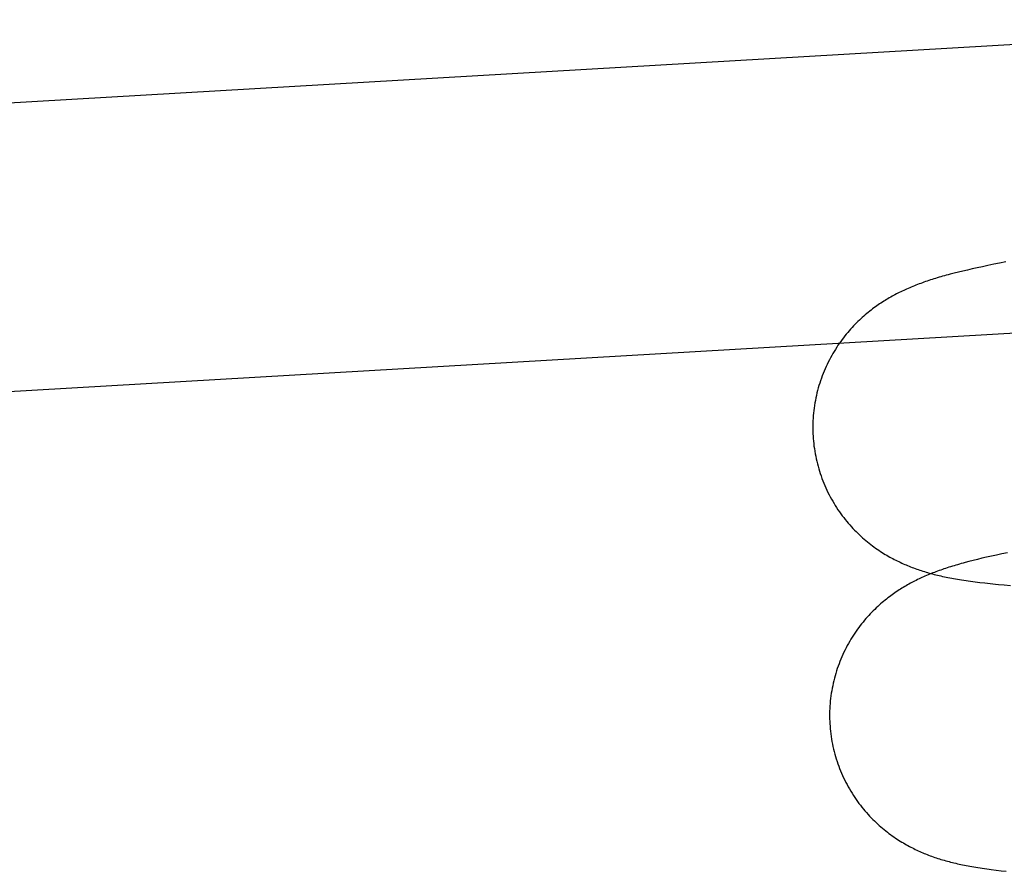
# Model space of a CAD drawing. Header units: inches. Extents: x 0 to 218, y 0 to 141.
# Tile 77 of 114: x 120.437 to 120.57, y 52.105 to 52.22. Entities that reach past the tile are written whole.
import ezdxf

# ---------------------------------------------------------------- set-up
doc = ezdxf.new("R2010")
doc.units = ezdxf.units.IN
doc.header["$LTSCALE"] = 11.987179
doc.header["$MEASUREMENT"] = 0
doc.linetypes.add('HIDDEN', pattern=[0.2, 0.1, -0.1])
doc.layers.add('DEFAULT_2', color=8, linetype='HIDDEN')

msp = doc.modelspace()

# ---------------------------------------------------------------- linework, layer by layer
at = {"layer": 'DEFAULT_2', "color": 8, "linetype": 'HIDDEN'}
for p, q in [((120.13877, 52.19136), (120.62765, 52.21989)), ((120.56833, 52.1868), (120.56755, 52.18664)), ((120.56914, 52.18696), (120.56833, 52.1868)), ((120.56999, 52.18712), (120.56914, 52.18696)), ((120.56299, 52.1856), (120.56245, 52.18546)), ((120.56356, 52.18574), (120.56299, 52.1856)), ((120.56416, 52.18589), (120.56356, 52.18574)), ((120.56478, 52.18603), (120.56416, 52.18589)), ((120.56543, 52.18618), (120.56478, 52.18603)), ((120.5661, 52.18633), (120.56543, 52.18618)), ((120.56681, 52.18648), (120.5661, 52.18633)), ((120.56755, 52.18664), (120.56681, 52.18648)), ((120.14104, 52.15242), (120.58676, 52.17844)), ((120.56555, 52.14674), (120.56499, 52.14659)), ((120.56613, 52.14688), (120.56555, 52.14674)), ((120.56674, 52.14703), (120.56613, 52.14688)), ((120.56737, 52.14717), (120.56674, 52.14703)), ((120.56803, 52.14732), (120.56737, 52.14717)), ((120.56873, 52.14747), (120.56803, 52.14732)), ((120.56945, 52.14763), (120.56873, 52.14747)), ((120.57021, 52.14778), (120.56945, 52.14763)), ((120.56499, 52.14659), (120.56446, 52.14645)), ((120.56647, 52.14377), (120.56715, 52.1437)), ((120.56715, 52.1437), (120.56786, 52.14362)), ((120.56786, 52.14362), (120.5686, 52.14354)), ((120.56977, 52.14343), (120.57059, 52.14336)), ((120.56866, 52.10485), (120.56933, 52.10477)), ((120.56933, 52.10477), (120.57003, 52.1047))]:
    msp.add_line(p, q, dxfattribs=at)
for points in [[(120.56245, 52.18546), (120.56218, 52.18539), (120.56192, 52.18532), (120.56167, 52.18525), (120.56142, 52.18518), (120.56118, 52.18511), (120.56094, 52.18504), (120.5607, 52.18497), (120.56047, 52.1849), (120.56024, 52.18482), (120.56001, 52.18475), (120.55979, 52.18468), (120.55956, 52.18461), (120.55934, 52.18453)], [(120.55934, 52.18453), (120.55912, 52.18446), (120.5589, 52.18438), (120.55868, 52.1843), (120.55846, 52.18422), (120.55825, 52.18415), (120.55803, 52.18406), (120.55782, 52.18398), (120.55761, 52.1839), (120.5574, 52.18381), (120.55719, 52.18373), (120.55698, 52.18364), (120.55677, 52.18355), (120.55656, 52.18346), (120.55636, 52.18337), (120.55616, 52.18327), (120.55596, 52.18318), (120.55576, 52.18308), (120.55556, 52.18299), (120.55536, 52.18289), (120.55517, 52.18279), (120.55498, 52.18268), (120.55478, 52.18258), (120.55459, 52.18248), (120.5544, 52.18237), (120.55421, 52.18226), (120.55402, 52.18215), (120.55383, 52.18204), (120.55364, 52.18192), (120.55346, 52.1818), (120.55327, 52.18168), (120.55308, 52.18156), (120.55289, 52.18144), (120.5527, 52.18131), (120.55252, 52.18118), (120.55233, 52.18104), (120.55214, 52.1809), (120.55194, 52.18076), (120.55175, 52.18061), (120.55156, 52.18046), (120.55136, 52.1803), (120.55116, 52.18014), (120.55096, 52.17997), (120.55076, 52.1798), (120.55056, 52.17962), (120.55036, 52.17944), (120.55017, 52.17925), (120.54997, 52.17906), (120.54977, 52.17887), (120.54957, 52.17866), (120.54937, 52.17846), (120.54917, 52.17825), (120.54898, 52.17803), (120.54878, 52.17781), (120.54859, 52.17758), (120.54839, 52.17735), (120.5482, 52.17711), (120.54801, 52.17687), (120.54782, 52.17662), (120.54764, 52.17637), (120.54745, 52.17611), (120.54727, 52.17585), (120.5471, 52.17558), (120.54692, 52.1753), (120.54675, 52.17503), (120.54658, 52.17474), (120.54642, 52.17446), (120.54626, 52.17417), (120.5461, 52.17387), (120.54595, 52.17357), (120.5458, 52.17327), (120.54566, 52.17297), (120.54552, 52.17266), (120.54539, 52.17234), (120.54526, 52.17203), (120.54514, 52.17171), (120.54502, 52.17139), (120.54491, 52.17106), (120.5448, 52.17074), (120.5447, 52.17041), (120.5446, 52.17008), (120.54451, 52.16974), (120.54443, 52.16941), (120.54435, 52.16907), (120.54427, 52.16873), (120.54421, 52.16839), (120.54415, 52.16805), (120.54409, 52.16771), (120.54404, 52.16736), (120.544, 52.16702), (120.54396, 52.16667), (120.54393, 52.16633), (120.5439, 52.16598), (120.54388, 52.16563), (120.54387, 52.16528), (120.54386, 52.16493), (120.54386, 52.16459), (120.54387, 52.16424), (120.54388, 52.16389), (120.5439, 52.16357)], [(120.5439, 52.16357), (120.54392, 52.16325), (120.54395, 52.1629), (120.54398, 52.16256), (120.54402, 52.16221), (120.54407, 52.16187), (120.54412, 52.16152), (120.54418, 52.16118), (120.54425, 52.16084), (120.54432, 52.1605), (120.5444, 52.16016), (120.54448, 52.15982), (120.54457, 52.15949), (120.54466, 52.15915), (120.54476, 52.15882), (120.54487, 52.15849), (120.54498, 52.15817), (120.5451, 52.15784), (120.54522, 52.15752), (120.54535, 52.1572), (120.54548, 52.15688), (120.54562, 52.15657), (120.54576, 52.15625), (120.54591, 52.15595), (120.54607, 52.15564), (120.54623, 52.15534), (120.54639, 52.15504), (120.54656, 52.15475), (120.54673, 52.15446), (120.54691, 52.15417), (120.54709, 52.15389), (120.54727, 52.15361), (120.54746, 52.15333), (120.54765, 52.15306), (120.54785, 52.1528), (120.54805, 52.15254), (120.54825, 52.15228), (120.54846, 52.15203), (120.54866, 52.15179), (120.54887, 52.15155), (120.54908, 52.15131), (120.5493, 52.15108), (120.54951, 52.15086), (120.54973, 52.15064), (120.54995, 52.15042), (120.55016, 52.15021), (120.55038, 52.15001), (120.5506, 52.14981), (120.55082, 52.14962), (120.55104, 52.14943), (120.55126, 52.14925), (120.55148, 52.14907), (120.5517, 52.1489), (120.55192, 52.14874), (120.55214, 52.14857), (120.55236, 52.14842), (120.55258, 52.14826), (120.5528, 52.14812), (120.55301, 52.14797), (120.55323, 52.14783), (120.55344, 52.1477), (120.55365, 52.14757), (120.55386, 52.14745), (120.55407, 52.14733), (120.55428, 52.14721), (120.55448, 52.1471), (120.55468, 52.14699), (120.55488, 52.14688), (120.55508, 52.14678), (120.55529, 52.14668), (120.55549, 52.14658), (120.55569, 52.14649), (120.55589, 52.14639), (120.55609, 52.1463), (120.55629, 52.14621), (120.55649, 52.14613), (120.55669, 52.14604), (120.55689, 52.14596), (120.55709, 52.14588), (120.5573, 52.1458), (120.5575, 52.14573), (120.55771, 52.14565), (120.55792, 52.14558), (120.55812, 52.14551), (120.55833, 52.14543), (120.55854, 52.14537), (120.55876, 52.1453), (120.55897, 52.14523), (120.55919, 52.14517), (120.5594, 52.1451), (120.55962, 52.14504), (120.55984, 52.14498), (120.56006, 52.14492), (120.56029, 52.14486), (120.56051, 52.14481), (120.56074, 52.14475), (120.56097, 52.1447), (120.5612, 52.14465), (120.56143, 52.14459), (120.56167, 52.14454), (120.56191, 52.14449), (120.56215, 52.14444), (120.5624, 52.1444), (120.56265, 52.14435), (120.56291, 52.1443), (120.56317, 52.14425), (120.56344, 52.14421), (120.56372, 52.14416), (120.564, 52.14412), (120.56429, 52.14407), (120.56459, 52.14403), (120.56489, 52.14398), (120.56519, 52.14394), (120.5655, 52.1439), (120.56582, 52.14386), (120.56647, 52.14377)], [(120.56161, 52.1456), (120.56139, 52.14552), (120.56117, 52.14545), (120.56095, 52.14537), (120.56074, 52.14529), (120.56052, 52.14521), (120.56031, 52.14513), (120.56009, 52.14505), (120.55988, 52.14496), (120.55967, 52.14488), (120.55946, 52.14479), (120.55925, 52.1447), (120.55904, 52.14461), (120.55884, 52.14452), (120.55863, 52.14443), (120.55843, 52.14434), (120.55823, 52.14424), (120.55803, 52.14415), (120.55783, 52.14405), (120.55764, 52.14395), (120.55744, 52.14385), (120.55725, 52.14375), (120.55706, 52.14365), (120.55686, 52.14354), (120.55667, 52.14344), (120.55648, 52.14333), (120.55629, 52.14322), (120.5561, 52.1431), (120.55592, 52.14299), (120.55573, 52.14287), (120.55554, 52.14275), (120.55535, 52.14263), (120.55516, 52.1425), (120.55498, 52.14237), (120.55479, 52.14224), (120.5546, 52.14211), (120.55441, 52.14197), (120.55422, 52.14182), (120.55402, 52.14168), (120.55383, 52.14152), (120.55363, 52.14137), (120.55343, 52.1412), (120.55323, 52.14104), (120.55304, 52.14086), (120.55284, 52.14069), (120.55264, 52.1405), (120.55244, 52.14032), (120.55224, 52.14013), (120.55204, 52.13993), (120.55184, 52.13973), (120.55164, 52.13952), (120.55145, 52.13931), (120.55125, 52.1391), (120.55105, 52.13887), (120.55086, 52.13865), (120.55067, 52.13841), (120.55047, 52.13818), (120.55028, 52.13793), (120.5501, 52.13769), (120.54991, 52.13743), (120.54973, 52.13717), (120.54955, 52.13691), (120.54937, 52.13664), (120.54919, 52.13637), (120.54902, 52.13609), (120.54885, 52.13581), (120.54869, 52.13552), (120.54853, 52.13523), (120.54837, 52.13494), (120.54822, 52.13464), (120.54807, 52.13434), (120.54793, 52.13403), (120.54779, 52.13372), (120.54766, 52.13341), (120.54753, 52.13309), (120.54741, 52.13278), (120.54729, 52.13245), (120.54718, 52.13213), (120.54707, 52.1318), (120.54697, 52.13147), (120.54687, 52.13114), (120.54678, 52.13081), (120.5467, 52.13047), (120.54662, 52.13014), (120.54655, 52.1298), (120.54648, 52.12946), (120.54642, 52.12912), (120.54636, 52.12877), (120.54631, 52.12843), (120.54627, 52.12808), (120.54623, 52.12774), (120.5462, 52.12739), (120.54618, 52.12705), (120.54616, 52.1267), (120.54614, 52.12635), (120.54614, 52.126), (120.54614, 52.12565), (120.54614, 52.1253), (120.54615, 52.12496), (120.54617, 52.12463)], [(120.56446, 52.14645), (120.5642, 52.14638), (120.56394, 52.14631), (120.56369, 52.14624), (120.56345, 52.14617), (120.56321, 52.1461), (120.56297, 52.14603), (120.56274, 52.14596), (120.56251, 52.14589), (120.56228, 52.14582), (120.56206, 52.14575), (120.56183, 52.14567), (120.56161, 52.1456)], [(120.5686, 52.14354), (120.56898, 52.14351), (120.56977, 52.14343)], [(120.54617, 52.12463), (120.54619, 52.12432), (120.54622, 52.12397), (120.54625, 52.12363), (120.5463, 52.12328), (120.54634, 52.12294), (120.54639, 52.12259), (120.54645, 52.12225), (120.54652, 52.12191), (120.54659, 52.12157), (120.54667, 52.12123), (120.54675, 52.1209), (120.54684, 52.12056), (120.54693, 52.12023), (120.54703, 52.1199), (120.54714, 52.11957), (120.54725, 52.11924), (120.54737, 52.11892), (120.54749, 52.1186), (120.54762, 52.11828), (120.54775, 52.11796), (120.54789, 52.11765), (120.54803, 52.11734), (120.54818, 52.11703), (120.54833, 52.11672), (120.54849, 52.11642), (120.54865, 52.11612), (120.54882, 52.11583), (120.54899, 52.11554), (120.54917, 52.11525), (120.54935, 52.11497), (120.54953, 52.11469), (120.54972, 52.11442), (120.54991, 52.11415), (120.55011, 52.11388), (120.55031, 52.11362), (120.55051, 52.11337), (120.55071, 52.11312), (120.55092, 52.11287), (120.55113, 52.11263), (120.55134, 52.1124), (120.55155, 52.11217), (120.55177, 52.11194), (120.55198, 52.11172), (120.5522, 52.11151), (120.55242, 52.1113), (120.55263, 52.1111), (120.55285, 52.1109), (120.55307, 52.11071), (120.55329, 52.11052), (120.55351, 52.11034), (120.55373, 52.11016), (120.55395, 52.10999), (120.55417, 52.10982), (120.55439, 52.10966), (120.55461, 52.1095), (120.55483, 52.10935), (120.55504, 52.1092), (120.55526, 52.10906), (120.55547, 52.10892), (120.55569, 52.10878), (120.5559, 52.10865), (120.55611, 52.10853), (120.55631, 52.10841), (120.55652, 52.10829), (120.55672, 52.10818), (120.55693, 52.10807), (120.55713, 52.10796), (120.55733, 52.10786), (120.55753, 52.10776), (120.55773, 52.10766), (120.55793, 52.10757), (120.55813, 52.10747), (120.55833, 52.10738), (120.55853, 52.1073), (120.55873, 52.10721), (120.55893, 52.10712), (120.55913, 52.10704), (120.55933, 52.10696), (120.55953, 52.10688), (120.55974, 52.10681), (120.55994, 52.10673), (120.56015, 52.10666), (120.56036, 52.10658), (120.56057, 52.10651), (120.56078, 52.10644), (120.56099, 52.10638), (120.5612, 52.10631), (120.56142, 52.10625), (120.56163, 52.10618), (120.56185, 52.10612), (120.56207, 52.10606), (120.56229, 52.106), (120.56251, 52.10594), (120.56274, 52.10589), (120.56296, 52.10583), (120.56319, 52.10578), (120.56342, 52.10572), (120.56366, 52.10567), (120.56389, 52.10562), (120.56413, 52.10557), (120.56437, 52.10552), (120.56462, 52.10547), (120.56487, 52.10542), (120.56512, 52.10538), (120.56538, 52.10533), (120.56565, 52.10528), (120.56593, 52.10524), (120.56621, 52.10519), (120.56649, 52.10515), (120.56679, 52.1051), (120.56708, 52.10506), (120.56739, 52.10502), (120.5677, 52.10497), (120.56801, 52.10493), (120.56866, 52.10485)]]:
    msp.add_lwpolyline(points, dxfattribs=at)

doc.saveas('drawing.dxf')
